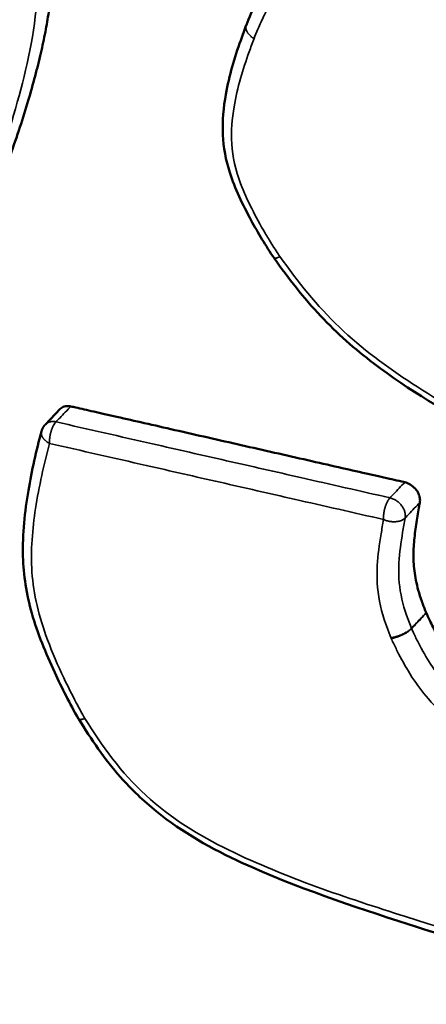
# Model space of a CAD drawing. Header units: inches. Extents: x 1.3 to 22.7, y 0.2 to 18.2.
# Tile 30 of 65: x 7.185 to 7.315, y 13.435 to 13.75. Entities that reach past the tile are written whole.
import ezdxf

# ---------------------------------------------------------------- set-up
doc = ezdxf.new("R2010")
doc.units = ezdxf.units.IN
doc.header["$LTSCALE"] = 0.833333
doc.header["$MEASUREMENT"] = 0
doc.layers.add('Visible (ANSI)', color=7, linetype='Continuous', lineweight=50)
doc.layers.add('Visible Narrow (ANSI)', color=7, linetype='Continuous', lineweight=35)

msp = doc.modelspace()

# ---------------------------------------------------------------- linework, layer by layer
at = {"layer": 'Visible (ANSI)'}
for p, q in [((7.25711, 13.74847), (7.25713, 13.74852)), ((7.26604, 13.67393), (7.26599, 13.674)), ((7.19286, 13.62078), (7.1976, 13.62574))]:
    msp.add_line(p, q, dxfattribs=at)
at = {"layer": 'Visible (ANSI)', "flags": 128}
for points in [[(7.19161, 13.61855, -0.006283), (7.19165, 13.61871, -0.011962), (7.19168, 13.6188, -0.000601), (7.19176, 13.61902, -0.006283), (7.19176, 13.61904, -0.006291), (7.19181, 13.61916, -0.006288), (7.19186, 13.61928, -0.006296), (7.19191, 13.6194, -0.006293), (7.19197, 13.61952, -0.006301), (7.19203, 13.61963, -0.006298), (7.19209, 13.61974, -0.006306), (7.19216, 13.61986, -0.006303), (7.19222, 13.61997, -0.00631), (7.19229, 13.62007, -0.006308), (7.19237, 13.62018, -0.006314), (7.19244, 13.62029, -0.006312), (7.19252, 13.62039, -0.006318), (7.19253, 13.62041, -0.000607), (7.19268, 13.62059, -0.01203), (7.19274, 13.62065, -0.006318), (7.19286, 13.62078)], [(7.20353, 13.52657, -0.000344), (7.20352, 13.52658, -0.000687), (7.20352, 13.52658, -0.000002), (7.20351, 13.52659, -0.000343), (7.20351, 13.52659, -0.000344), (7.20351, 13.5266, -0.000344), (7.2035, 13.5266, -0.000344), (7.2035, 13.52661, -0.000344), (7.2035, 13.52662, -0.000344), (7.20349, 13.52662, -0.000344), (7.20349, 13.52663, -0.000344), (7.20348, 13.52663, -0.000344), (7.20348, 13.52664, -0.000344), (7.20348, 13.52665, -0.000344), (7.20347, 13.52665, -0.000344), (7.20347, 13.52666, -0.000344), (7.20347, 13.52667, -0.000345), (7.20347, 13.52667, -0.000002), (7.20346, 13.52668, -0.000687), (7.20346, 13.52668, -0.000344), (7.20345, 13.52669)]]:
    msp.add_lwpolyline(points, format="xyb", dxfattribs=at)
at = {"layer": 'Visible (ANSI)'}
for points, knots in [([(7.17347, 13.83775), (7.17351, 13.83768), (7.17368, 13.8374), (7.17432, 13.83626), (7.17565, 13.83386), (7.17771, 13.82994), (7.18028, 13.82478), (7.18314, 13.81861), (7.1861, 13.81163), (7.18895, 13.80405), (7.19152, 13.79605), (7.19363, 13.78765), (7.19501, 13.77869), (7.19537, 13.77082), (7.19516, 13.76405), (7.19471, 13.75847), (7.19395, 13.7525), (7.19285, 13.74612), (7.1914, 13.73929), (7.18957, 13.73195), (7.18734, 13.72407), (7.18468, 13.71561), (7.18159, 13.70653), (7.17928, 13.70032), (7.17809, 13.69708)], [0.0001075, 0.0001075, 0.0001075, 0.0001075, 0.0006655, 0.002605, 0.0099674, 0.0214148, 0.0362851, 0.053931, 0.0737244, 0.0950643, 0.1173883, 0.1404478, 0.1651381, 0.1927658, 0.2081225, 0.2247431, 0.2428063, 0.2624898, 0.2839691, 0.3074176, 0.3330063, 0.3609043, 0.3912785, 0.4242943, 0.4242943, 0.4242943, 0.4242943]), ([(7.25713, 13.74852), (7.25805, 13.75091), (7.25909, 13.75329), (7.26239, 13.76041), (7.26482, 13.76511), (7.26977, 13.77237), (7.27199, 13.77505), (7.27437, 13.77752)], [0, 0, 0, 0, 0.01807225, 0.01807225, 0.05554044, 0.05554044, 0.08001674, 0.08001674, 0.08001674, 0.08001674]), ([(7.26599, 13.674), (7.26327, 13.67794), (7.26085, 13.68203), (7.25592, 13.6911), (7.2535, 13.69617), (7.25053, 13.70531), (7.24979, 13.70941), (7.24939, 13.71784), (7.24983, 13.72218), (7.25165, 13.73235), (7.25335, 13.73805), (7.25589, 13.74523), (7.2565, 13.74686), (7.25711, 13.74847)], [0, 0, 0, 0, 0.0267138, 0.0267138, 0.0586042, 0.0586042, 0.0832842, 0.0832842, 0.1114588, 0.1114588, 0.1524448, 0.1524448, 0.1646901, 0.1646901, 0.1646901, 0.1646901]), ([(7.36256, 13.60201), (7.35281, 13.60705), (7.34313, 13.61231), (7.32138, 13.62462), (7.30916, 13.6317), (7.29184, 13.64486), (7.2861, 13.64994), (7.27542, 13.66121), (7.27058, 13.66753), (7.26604, 13.67393)], [0, 0, 0, 0, 0.0620598, 0.0620598, 0.1405559, 0.1405559, 0.1822309, 0.1822309, 0.2259546, 0.2259546, 0.2259546, 0.2259546]), ([(6.33867, 13.65974), (6.33972, 13.65952), (6.34435, 13.65855), (6.35578, 13.65592), (6.37685, 13.65088), (6.4096, 13.64268), (6.45612, 13.63067), (6.50452, 13.61786), (6.55178, 13.60515), (6.59426, 13.59362), (6.64187, 13.58058), (6.69487, 13.56595), (6.75323, 13.54971), (6.84028, 13.52534), (7.00939, 13.47759), (7.21004, 13.42011), (7.41424, 13.3606), (7.53832, 13.32391), (7.63191, 13.2958), (7.69568, 13.2764), (7.75394, 13.25843), (7.79089, 13.2467), (7.80828, 13.24118)], [0, 0, 0, 0, 0.009513, 0.041989, 0.103346, 0.199513, 0.336424, 0.520017, 0.631176, 0.756234, 0.895932, 1.051016, 1.221724, 1.406292, 1.807929, 2.677688, 3.109515, 3.515113, 3.702409, 3.876348, 4.034665, 4.175099, 4.175099, 4.175099, 4.175099]), ([(7.1976, 13.62574), (7.1976, 13.62574), (7.1976, 13.62574), (7.19795, 13.6261), (7.19839, 13.62636), (7.1992, 13.62661), (7.19955, 13.62666), (7.20026, 13.62668), (7.20063, 13.62664), (7.201, 13.62655)], [0.00493381, 0.00493381, 0.00493381, 0.00493381, 0.00496118, 0.00496118, 0.00992237, 0.00992237, 0.01305911, 0.01305911, 0.01619585, 0.01619585, 0.01619585, 0.01619585]), ([(7.201, 13.62655), (7.20154, 13.62643), (7.20295, 13.62611), (7.20539, 13.62556), (7.20845, 13.62486), (7.21194, 13.62407), (7.21733, 13.62284), (7.2248, 13.62115), (7.23806, 13.61813), (7.25551, 13.61417), (7.27298, 13.6102), (7.2863, 13.60717), (7.29381, 13.60547), (7.29922, 13.60423), (7.30274, 13.60344), (7.30555, 13.6028), (7.30718, 13.60243), (7.30777, 13.60229)], [0.0093612, 0.0093612, 0.0093612, 0.0093612, 0.0138696, 0.0211787, 0.029788, 0.0395795, 0.0504347, 0.0748641, 0.1021304, 0.1613912, 0.220652, 0.2479183, 0.2723476, 0.2832029, 0.2929944, 0.3016037, 0.3065367, 0.3065367, 0.3065367, 0.3065367]), ([(7.20345, 13.52669), (7.20064, 13.53152), (7.19816, 13.53645), (7.19296, 13.54766), (7.19038, 13.55401), (7.18677, 13.56649), (7.18586, 13.57268), (7.1855, 13.58586), (7.18627, 13.59286), (7.18851, 13.60608), (7.18997, 13.61238), (7.19161, 13.61855)], [0, 0, 0, 0, 0.0318314, 0.0318314, 0.071911, 0.071911, 0.11016, 0.11016, 0.1571151, 0.1571151, 0.2020714, 0.2020714, 0.2020714, 0.2020714]), ([(7.30777, 13.60229), (7.30836, 13.60216), (7.30896, 13.60191), (7.3101, 13.60122), (7.31062, 13.60079), (7.31153, 13.59979), (7.3119, 13.59923), (7.31239, 13.59817), (7.31253, 13.59769), (7.31268, 13.59674), (7.31268, 13.59628), (7.3126, 13.59585)], [0, 0, 0, 0, 0.00496118, 0.00496118, 0.00992237, 0.00992237, 0.01488355, 0.01488355, 0.01892187, 0.01892187, 0.02296019, 0.02296019, 0.02296019, 0.02296019]), ([(7.3126, 13.59585), (7.31245, 13.59506), (7.31214, 13.59339), (7.31155, 13.58986), (7.31103, 13.58619), (7.31067, 13.58245), (7.31053, 13.57967), (7.31057, 13.57686), (7.31081, 13.57395), (7.3113, 13.57091), (7.31209, 13.56767), (7.31317, 13.56421), (7.31412, 13.56184), (7.31461, 13.56061)], [0.0160976, 0.0160976, 0.0160976, 0.0160976, 0.0234751, 0.0317156, 0.0489692, 0.0573741, 0.0655892, 0.0737525, 0.0820195, 0.0905646, 0.099577, 0.1092555, 0.1196312, 0.1196312, 0.1196312, 0.1196312]), ([(7.31461, 13.56061), (7.31462, 13.56059), (7.31463, 13.56057), (7.31465, 13.56053), (7.31466, 13.56051), (7.31467, 13.56049)], [0, 0, 0, 0, 0.0001771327, 0.0001771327, 0.0003542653, 0.0003542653, 0.0003542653, 0.0003542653]), ([(7.31467, 13.56049), (7.31467, 13.56048), (7.31471, 13.56037), (7.31491, 13.55992), (7.31536, 13.55893), (7.31612, 13.55735), (7.31716, 13.55531), (7.31845, 13.55294), (7.31999, 13.55034), (7.32174, 13.54764), (7.3237, 13.54492), (7.32591, 13.54225), (7.3285, 13.53966), (7.33101, 13.53764), (7.3333, 13.53608), (7.33525, 13.53487), (7.3374, 13.53368), (7.33978, 13.53249), (7.3424, 13.5313), (7.34529, 13.53011), (7.34845, 13.52891), (7.35193, 13.52771), (7.35571, 13.52649), (7.35835, 13.52572), (7.35972, 13.52532)], [0.0001831, 0.0001831, 0.0001831, 0.0001831, 0.0002735, 0.001068, 0.0040655, 0.008685, 0.0146238, 0.0215852, 0.0292812, 0.0374372, 0.0457978, 0.0542265, 0.0630041, 0.0725984, 0.0778722, 0.0835555, 0.0897192, 0.0964334, 0.103767, 0.1117871, 0.1205593, 0.1301476, 0.1406148, 0.1519716, 0.1519716, 0.1519716, 0.1519716]), ([(7.42553, 13.4422), (7.42209, 13.44197), (7.41857, 13.44183), (7.40455, 13.44146), (7.39385, 13.44157), (7.35848, 13.44559), (7.33349, 13.45313), (7.29108, 13.4667), (7.27323, 13.47265), (7.24624, 13.48498), (7.23671, 13.49028), (7.22423, 13.50041), (7.2204, 13.50408), (7.21177, 13.51374), (7.2075, 13.52016), (7.20353, 13.52657)], [0, 0, 0, 0, 0.0228102, 0.0228102, 0.0913423, 0.0913423, 0.2450186, 0.2450186, 0.3560892, 0.3560892, 0.4163101, 0.4163101, 0.4453865, 0.4453865, 0.4882172, 0.4882172, 0.4882172, 0.4882172])]:
    msp.add_open_spline(points, degree=3, knots=knots, dxfattribs=at)
at = {"layer": 'Visible Narrow (ANSI)', "flags": 128}
for points in [[(7.25958, 13.74415, -0.01147), (7.25922, 13.74437, -0.020667), (7.25903, 13.74451, -0.001939), (7.2586, 13.74485, -0.011402), (7.25853, 13.74491, -0.012828), (7.25831, 13.74512, -0.012281), (7.25809, 13.74534, -0.014184), (7.2579, 13.74556, -0.013481), (7.25771, 13.7458, -0.01591), (7.25756, 13.74602, -0.015051), (7.25741, 13.74626, -0.018013), (7.25729, 13.74649, -0.017025), (7.25718, 13.74673, -0.020414), (7.25711, 13.74696, -0.019377), (7.25704, 13.7472, -0.022885), (7.257, 13.74743, -0.021939), (7.25699, 13.74766, -0.024994), (7.25699, 13.74777, -0.008086), (7.25701, 13.74811, -0.042424), (7.25704, 13.74826, -0.024913), (7.25713, 13.74852)], [(7.25711, 13.74847, 0.024853), (7.25703, 13.74822, 0.042337), (7.257, 13.74806, 0.00805), (7.25698, 13.74773, 0.024934), (7.25698, 13.74762, 0.021889), (7.257, 13.74739, 0.022833), (7.25704, 13.74716, 0.019334), (7.2571, 13.74692, 0.020369), (7.25718, 13.7467, 0.016985), (7.25729, 13.74645, 0.017972), (7.25741, 13.74623, 0.015012), (7.25756, 13.74599, 0.015872), (7.25771, 13.74577, 0.013441), (7.2579, 13.74554, 0.014145), (7.25809, 13.74533, 0.012239), (7.25831, 13.7451, 0.012787), (7.25853, 13.7449, 0.011355), (7.2586, 13.74484, 0.001923), (7.25903, 13.74451, 0.020584), (7.25922, 13.74437, 0.011422), (7.25958, 13.74415)], [(7.26787, 13.67444, -0.003964), (7.26767, 13.67435, -0.007368), (7.26757, 13.6743, -0.000247), (7.26731, 13.67419, -0.003893), (7.26729, 13.67418, -0.005217), (7.26717, 13.67413, -0.004664), (7.26703, 13.67408, -0.006581), (7.26693, 13.67404, -0.005762), (7.2668, 13.674, -0.008643), (7.26671, 13.67398, -0.007382), (7.2666, 13.67395, -0.01191), (7.26651, 13.67393, -0.009899), (7.26642, 13.67391, -0.017351), (7.26635, 13.6739, -0.014155), (7.26626, 13.6739, -0.026714), (7.26621, 13.6739, -0.022399), (7.26614, 13.67391, -0.041955), (7.26611, 13.67392, -0.022619), (7.26605, 13.67394, -0.07566), (7.26602, 13.67396, -0.044715), (7.26599, 13.674)], [(7.26604, 13.67393, 0.046185), (7.26607, 13.6739, 0.078716), (7.26609, 13.67388, 0.024068), (7.26615, 13.67386, 0.042775), (7.26618, 13.67385, 0.021682), (7.26625, 13.67385, 0.026291), (7.2663, 13.67385, 0.013443), (7.26638, 13.67386, 0.01671), (7.26645, 13.67387, 0.009338), (7.26654, 13.67389, 0.011326), (7.26662, 13.67391, 0.006935), (7.26673, 13.67394, 0.008156), (7.26682, 13.67398, 0.005396), (7.26695, 13.67402, 0.00618), (7.26705, 13.67406, 0.004358), (7.26718, 13.67412, 0.004883), (7.2673, 13.67417, 0.00363), (7.26732, 13.67417, 0.000216), (7.26757, 13.67429, 0.006886), (7.26768, 13.67434, 0.003699), (7.26787, 13.67444)], [(7.19626, 13.62159, 0.010686), (7.196, 13.62165, 0.019419), (7.19586, 13.62167, 0.00168), (7.19552, 13.6217, 0.010678), (7.19546, 13.62171, 0.011573), (7.19527, 13.62171, 0.011274), (7.19508, 13.62171, 0.012224), (7.19489, 13.6217, 0.011914), (7.1947, 13.62168, 0.012887), (7.19452, 13.62165, 0.012579), (7.19434, 13.62161, 0.013528), (7.19417, 13.62157, 0.013239), (7.194, 13.62151, 0.014107), (7.19384, 13.62145, 0.013856), (7.19368, 13.62137, 0.01458), (7.19353, 13.62129, 0.014384), (7.19338, 13.62121, 0.014901), (7.19333, 13.62117, 0.003131), (7.1931, 13.62101, 0.026692), (7.19301, 13.62093, 0.014865), (7.19286, 13.62078)], [(7.1942, 13.61471, -0.009559), (7.19418, 13.61518, -0.018318), (7.19418, 13.61543, -0.001387), (7.19421, 13.61609, -0.009447), (7.19422, 13.61619, -0.008422), (7.19426, 13.61659, -0.008674), (7.19431, 13.61698, -0.008232), (7.19438, 13.61737, -0.008295), (7.19447, 13.61777, -0.008372), (7.19456, 13.61816, -0.008254), (7.19467, 13.61855, -0.00886), (7.19479, 13.61892, -0.008546), (7.19492, 13.61929, -0.009771), (7.19506, 13.61963, -0.009212), (7.19521, 13.61999, -0.011249), (7.19536, 13.62029, -0.01036), (7.19554, 13.62061, -0.01355), (7.1956, 13.6207, -0.002824), (7.19589, 13.62115, -0.026467), (7.19601, 13.62131, -0.013816), (7.19626, 13.62159)], [(7.19161, 13.61855, 0.02402), (7.19156, 13.6183, 0.041101), (7.19154, 13.61816, 0.007568), (7.19155, 13.61785, 0.024103), (7.19156, 13.61775, 0.021259), (7.1916, 13.61754, 0.022152), (7.19165, 13.61733, 0.01885), (7.19173, 13.61712, 0.019837), (7.19182, 13.61691, 0.016602), (7.19193, 13.6167, 0.017554), (7.19206, 13.6165, 0.014683), (7.19221, 13.61629, 0.015523), (7.19237, 13.6161, 0.013128), (7.19256, 13.61589, 0.013827), (7.19274, 13.61571, 0.011913), (7.19296, 13.61552, 0.012469), (7.19318, 13.61534, 0.010996), (7.19325, 13.6153, 0.001806), (7.19367, 13.61501, 0.019948), (7.19385, 13.61489, 0.011058), (7.1942, 13.61471)], [(7.30306, 13.5973, 0.013667), (7.30281, 13.59701, 0.026229), (7.3027, 13.59685, 0.002768), (7.30241, 13.59641, 0.0134), (7.30235, 13.59631, 0.010216), (7.30217, 13.59599, 0.011103), (7.30203, 13.59568, 0.009076), (7.30187, 13.59533, 0.009632), (7.30174, 13.59499, 0.008414), (7.3016, 13.59461, 0.008727), (7.30149, 13.59424, 0.008125), (7.30138, 13.59385, 0.008242), (7.30128, 13.59346, 0.008165), (7.3012, 13.59306, 0.008103), (7.30113, 13.59266, 0.008541), (7.30107, 13.59227, 0.008291), (7.30103, 13.59187, 0.009307), (7.30102, 13.59177, 0.001348), (7.30099, 13.5911, 0.018071), (7.30099, 13.59085, 0.009417), (7.30101, 13.59038)], [(7.30789, 13.59085, 0.02302), (7.30795, 13.59133, 0.040206), (7.30796, 13.59161, 0.007152), (7.3079, 13.59222, 0.022845), (7.30787, 13.59241, 0.019659), (7.30777, 13.59283, 0.02053), (7.30764, 13.59323, 0.018091), (7.30746, 13.59365, 0.01874), (7.30727, 13.59404, 0.017088), (7.30703, 13.59443, 0.017497), (7.30677, 13.5948, 0.016608), (7.30648, 13.59517, 0.016777), (7.30616, 13.59551, 0.016623), (7.30583, 13.59583, 0.016555), (7.30547, 13.59613, 0.01713), (7.30509, 13.5964, 0.016823), (7.3047, 13.59665, 0.018148), (7.30454, 13.59673, 0.004709), (7.30389, 13.59704, 0.032603), (7.3036, 13.59715, 0.018293), (7.30306, 13.5973)], [(7.30101, 13.59038, 0.012035), (7.30148, 13.59018, 0.022176), (7.30175, 13.59009, 0.002141), (7.3024, 13.58991, 0.011941), (7.30252, 13.58987, 0.011786), (7.30292, 13.58979, 0.011744), (7.30332, 13.58973, 0.01215), (7.30372, 13.58969, 0.011914), (7.30412, 13.58966, 0.012917), (7.3045, 13.58966, 0.01247), (7.3049, 13.58968, 0.014153), (7.30526, 13.58971, 0.013464), (7.30564, 13.58977, 0.015957), (7.30598, 13.58984, 0.014993), (7.30633, 13.58994, 0.018445), (7.30663, 13.59004, 0.017191), (7.30694, 13.59018, 0.021695), (7.30707, 13.59024, 0.006571), (7.30747, 13.59048, 0.039242), (7.30763, 13.5906, 0.021954), (7.30789, 13.59085)], [(7.30335, 13.55262, 0.008432), (7.3038, 13.55268, 0.016393), (7.30404, 13.55272, 0.001092), (7.30468, 13.55287, 0.00832), (7.30477, 13.55289, 0.007214), (7.30515, 13.553, 0.007499), (7.30552, 13.55311, 0.00696), (7.3059, 13.55324, 0.007064), (7.30628, 13.55338, 0.007003), (7.30665, 13.55353, 0.006943), (7.30702, 13.55369, 0.00735), (7.30737, 13.55386, 0.007117), (7.30773, 13.55404, 0.008058), (7.30805, 13.55422, 0.007611), (7.30839, 13.55441, 0.009253), (7.30868, 13.5546, 0.00851), (7.30898, 13.55481, 0.011173), (7.30906, 13.55486, 0.001968), (7.3095, 13.55521, 0.022274), (7.30965, 13.55533, 0.011406), (7.30992, 13.5556)], [(7.30997, 13.55548, -0.010852), (7.3097, 13.55521, -0.021286), (7.30955, 13.55508, -0.001791), (7.30911, 13.55473, -0.010628), (7.30904, 13.55467, -0.008088), (7.30873, 13.55446, -0.008797), (7.30845, 13.55427, -0.007242), (7.30811, 13.55407, -0.007664), (7.30779, 13.55389, -0.006782), (7.30744, 13.5537, -0.006999), (7.30709, 13.55353, -0.00663), (7.30672, 13.55336, -0.00668), (7.30635, 13.5532, -0.006763), (7.30598, 13.55305, -0.006653), (7.3056, 13.55291, -0.007201), (7.30524, 13.55279, -0.006914), (7.30485, 13.55268, -0.008022), (7.30477, 13.55265, -0.001019), (7.30413, 13.55249, -0.015867), (7.3039, 13.55244, -0.008132), (7.30345, 13.55237)], [(7.2055, 13.52677, -0.005319), (7.2053, 13.5267, -0.009803), (7.20518, 13.52667, -0.000439), (7.20491, 13.52659, -0.005238), (7.20489, 13.52659, -0.00687), (7.20475, 13.52656, -0.006207), (7.20461, 13.52653, -0.008494), (7.20449, 13.52651, -0.007557), (7.20436, 13.52649, -0.010837), (7.20425, 13.52648, -0.009489), (7.20413, 13.52647, -0.014293), (7.20404, 13.52647, -0.012361), (7.20393, 13.52647, -0.01945), (7.20386, 13.52648, -0.016821), (7.20377, 13.52649, -0.026921), (7.2037, 13.52651, -0.023927), (7.20363, 13.52654, -0.036357), (7.2036, 13.52656, -0.016193), (7.20352, 13.52661, -0.062027), (7.20349, 13.52663, -0.037114), (7.20345, 13.52669)], [(7.20353, 13.52657, 0.039319), (7.20357, 13.52652, 0.065738), (7.20359, 13.52649, 0.017919), (7.20366, 13.52645, 0.038158), (7.20369, 13.52644, 0.0238), (7.20376, 13.52642, 0.027152), (7.20383, 13.52641, 0.016202), (7.20391, 13.5264, 0.019024), (7.20399, 13.52639, 0.011704), (7.20409, 13.5264, 0.01369), (7.20418, 13.5264, 0.008893), (7.20429, 13.52642, 0.010234), (7.20439, 13.52644, 0.007031), (7.20452, 13.52646, 0.007944), (7.20464, 13.52649, 0.005744), (7.20478, 13.52652, 0.006381), (7.20491, 13.52656, 0.004827), (7.20493, 13.52657, 0.000375), (7.20519, 13.52665, 0.009064), (7.2053, 13.52669, 0.004907), (7.2055, 13.52677)]]:
    msp.add_lwpolyline(points, format="xyb", dxfattribs=at)
at = {"layer": 'Visible Narrow (ANSI)'}
for points, knots in [([(7.17332, 13.69216), (7.17712, 13.70242), (7.18081, 13.71288), (7.18691, 13.73463), (7.18947, 13.74584), (7.19027, 13.75794), (7.19077, 13.7654), (7.19049, 13.77339), (7.18668, 13.7936), (7.1822, 13.80536), (7.17555, 13.81976), (7.17416, 13.82262), (7.17201, 13.82679), (7.17131, 13.82812), (7.16998, 13.83058), (7.16931, 13.8318), (7.16868, 13.83287)], [-0.4116767, -0.4116767, -0.4116767, -0.4116767, -0.3070688, -0.3070688, -0.2029354, -0.2029354, -0.2029354, -0.138847, -0.138847, -0.0441319, -0.0441319, -0.0205533, -0.0205533, -0.0094691, -0.0094691, -0.0001064, -0.0001064, -0.0001064, -0.0001064]), ([(7.25958, 13.74415), (7.25998, 13.74517), (7.2604, 13.74617), (7.26149, 13.74872), (7.26217, 13.75025), (7.26373, 13.75355), (7.26461, 13.75532), (7.26775, 13.76122), (7.27025, 13.76518), (7.27326, 13.7687), (7.2763, 13.77226), (7.27975, 13.77542), (7.28703, 13.78137), (7.29087, 13.78415), (7.29473, 13.78685)], [0.0000511, 0.0000511, 0.0000511, 0.0000511, 0.0104306, 0.0104306, 0.0264074, 0.0264074, 0.0453259, 0.0453259, 0.0906519, 0.0906519, 0.0906519, 0.1364558, 0.1364558, 0.182227, 0.182227, 0.182227, 0.182227]), ([(7.26787, 13.67444), (7.26745, 13.67504), (7.26705, 13.67565), (7.26618, 13.67699), (7.26571, 13.67772), (7.26453, 13.67962), (7.26382, 13.68078), (7.2601, 13.68712), (7.25737, 13.69237), (7.25368, 13.70203), (7.25268, 13.70636), (7.25243, 13.71047), (7.25217, 13.71459), (7.25254, 13.71855), (7.25425, 13.72852), (7.256, 13.73429), (7.25853, 13.74134), (7.25905, 13.74274), (7.25958, 13.74415)], [0.0001256, 0.0001256, 0.0001256, 0.0001256, 0.0055502, 0.0055502, 0.0120515, 0.0120515, 0.0222874, 0.0222874, 0.0672915, 0.0672915, 0.1025993, 0.1025993, 0.1025993, 0.137907, 0.137907, 0.1943994, 0.1943994, 0.2086074, 0.2086074, 0.2086074, 0.2086074]), ([(7.36255, 13.60413), (7.35765, 13.60666), (7.35277, 13.60926), (7.34399, 13.61403), (7.34008, 13.61618), (7.32745, 13.62326), (7.31875, 13.62828), (7.31027, 13.63378), (7.30205, 13.6391), (7.29406, 13.64502), (7.27971, 13.65871), (7.27353, 13.66647), (7.26787, 13.67444)], [0.0000315, 0.0000315, 0.0000315, 0.0000315, 0.0416376, 0.0416376, 0.07513, 0.07513, 0.1502601, 0.1502601, 0.1502601, 0.2230038, 0.2230038, 0.2956208, 0.2956208, 0.2956208, 0.2956208]), ([(6.33138, 13.65092), (6.34276, 13.64854), (6.3542, 13.64574), (6.37632, 13.64034), (6.38701, 13.63766), (6.43347, 13.62587), (6.46935, 13.6164), (6.5644, 13.59095), (6.62376, 13.57466), (6.80303, 13.52492), (6.9238, 13.49073), (7.04571, 13.45587), (7.16876, 13.42069), (7.29297, 13.38476), (7.48744, 13.32753), (7.55689, 13.3069), (7.68472, 13.26819), (7.74299, 13.25018), (7.80149, 13.23159)], [0.000036, 0.000036, 0.000036, 0.000036, 0.103167, 0.103167, 0.199283, 0.199283, 0.519716, 0.519716, 1.043576, 1.043576, 2.087153, 2.087153, 2.087153, 3.130842, 3.130842, 3.701923, 3.701923, 4.174523, 4.174523, 4.174523, 4.174523]), ([(7.80246, 13.23435), (7.74397, 13.25294), (7.68567, 13.27095), (7.55782, 13.30965), (7.48837, 13.33027), (7.29389, 13.38749), (7.16968, 13.4234), (7.04662, 13.45858), (6.92472, 13.49342), (6.80394, 13.5276), (6.62466, 13.57732), (6.5653, 13.5936), (6.47023, 13.61904), (6.43435, 13.62851), (6.38788, 13.6403), (6.37718, 13.64299), (6.35504, 13.64839), (6.34354, 13.65119), (6.33216, 13.65357)], [-4.174531, -4.174531, -4.174531, -4.174531, -3.701923, -3.701923, -3.130842, -3.130842, -2.087153, -2.087153, -2.087153, -1.043576, -1.043576, -0.519716, -0.519716, -0.199283, -0.199283, -0.103167, -0.103167, 0, 0, 0, 0]), ([(7.19626, 13.62159), (7.19665, 13.62201), (7.19705, 13.62242), (7.19744, 13.62283), (7.19804, 13.62345), (7.19863, 13.62407), (7.19982, 13.62531), (7.20041, 13.62593), (7.201, 13.62655)], [-0.0254, -0.0254, -0.0254, -0.0254, -0.01905, -0.01905, -0.01905, -0.009525, -0.009525, 0, 0, 0, 0]), ([(7.30306, 13.5973), (7.29352, 13.59947), (7.28399, 13.60164), (7.26656, 13.6056), (7.25867, 13.6074), (7.25078, 13.60919), (7.2429, 13.61098), (7.23503, 13.61277), (7.21685, 13.61691), (7.20655, 13.61925), (7.19626, 13.62159)], [-0.3065367, -0.3065367, -0.3065367, -0.3065367, -0.2271953, -0.2271953, -0.1613912, -0.1613912, -0.1613912, -0.0955871, -0.0955871, -0.0093612, -0.0093612, -0.0093612, -0.0093612]), ([(7.2055, 13.52677), (7.20506, 13.52752), (7.20464, 13.52828), (7.20372, 13.52996), (7.20322, 13.53088), (7.20134, 13.53442), (7.20002, 13.53706), (7.19685, 13.54375), (7.19509, 13.54782), (7.19083, 13.55919), (7.18902, 13.56656), (7.18857, 13.57356), (7.18812, 13.58057), (7.18872, 13.58732), (7.19081, 13.60103), (7.1924, 13.60792), (7.1942, 13.61471)], [0.0002208, 0.0002208, 0.0002208, 0.0002208, 0.0068618, 0.0068618, 0.0148906, 0.0148906, 0.0376557, 0.0376557, 0.0723145, 0.0723145, 0.1332447, 0.1332447, 0.1332447, 0.194175, 0.194175, 0.2604317, 0.2604317, 0.2604317, 0.2604317]), ([(7.1942, 13.61471), (7.20449, 13.61236), (7.21479, 13.61002), (7.23297, 13.60588), (7.24085, 13.60408), (7.24873, 13.60229), (7.25661, 13.60049), (7.26451, 13.59869), (7.28193, 13.59473), (7.29147, 13.59255), (7.30101, 13.59038)], [0.0093612, 0.0093612, 0.0093612, 0.0093612, 0.0955871, 0.0955871, 0.1613912, 0.1613912, 0.1613912, 0.2271953, 0.2271953, 0.3065367, 0.3065367, 0.3065367, 0.3065367]), ([(7.30777, 13.60229), (7.30718, 13.60167), (7.30659, 13.60105), (7.30542, 13.5998), (7.30483, 13.59917), (7.30424, 13.59855), (7.30385, 13.59813), (7.30345, 13.59772), (7.30306, 13.5973)], [0, 0, 0, 0, 0.009525, 0.009525, 0.01905, 0.01905, 0.01905, 0.0254, 0.0254, 0.0254, 0.0254]), ([(7.30789, 13.59085), (7.30828, 13.59127), (7.30868, 13.59168), (7.30907, 13.5921), (7.30966, 13.59272), (7.31024, 13.59335), (7.31142, 13.5946), (7.31201, 13.59522), (7.3126, 13.59585)], [-0.0254, -0.0254, -0.0254, -0.0254, -0.01905, -0.01905, -0.01905, -0.009525, -0.009525, 0, 0, 0, 0]), ([(7.30101, 13.59038), (7.30072, 13.58884), (7.30045, 13.5873), (7.29966, 13.58243), (7.29919, 13.57908), (7.29899, 13.57563), (7.29879, 13.57198), (7.29896, 13.56813), (7.30047, 13.56035), (7.30181, 13.55646), (7.30335, 13.55262)], [0.0164264, 0.0164264, 0.0164264, 0.0164264, 0.0308245, 0.0308245, 0.061649, 0.061649, 0.061649, 0.0943267, 0.0943267, 0.126833, 0.126833, 0.126833, 0.126833]), ([(7.30992, 13.5556), (7.30838, 13.55944), (7.30725, 13.56278), (7.3059, 13.56974), (7.30574, 13.57317), (7.30593, 13.57657), (7.30612, 13.57979), (7.30657, 13.58306), (7.30734, 13.58783), (7.30761, 13.58934), (7.30789, 13.59085)], [-0.126833, -0.126833, -0.126833, -0.126833, -0.0943267, -0.0943267, -0.061649, -0.061649, -0.061649, -0.0308245, -0.0308245, -0.0164264, -0.0164264, -0.0164264, -0.0164264]), ([(7.31461, 13.56061), (7.31403, 13.55999), (7.31344, 13.55936), (7.31227, 13.55811), (7.31168, 13.55748), (7.31109, 13.55686), (7.3107, 13.55644), (7.31031, 13.55602), (7.30992, 13.5556)], [0, 0, 0, 0, 0.009525, 0.009525, 0.01905, 0.01905, 0.01905, 0.0254, 0.0254, 0.0254, 0.0254]), ([(7.30997, 13.55548), (7.31036, 13.5559), (7.31075, 13.55631), (7.31114, 13.55673), (7.31173, 13.55736), (7.31232, 13.55798), (7.31349, 13.55924), (7.31408, 13.55986), (7.31467, 13.56049)], [-0.0254, -0.0254, -0.0254, -0.0254, -0.01905, -0.01905, -0.01905, -0.009525, -0.009525, 0, 0, 0, 0]), ([(7.30997, 13.55548), (7.30996, 13.5555), (7.30995, 13.55552), (7.30993, 13.55556), (7.30993, 13.55558), (7.30992, 13.5556)], [0, 0, 0, 0, 0.0003542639, 0.0003542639, 0.0007085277, 0.0007085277, 0.0007085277, 0.0007085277]), ([(7.35504, 13.52028), (7.34865, 13.52216), (7.34255, 13.52411), (7.33359, 13.52814), (7.33062, 13.5297), (7.32795, 13.53151), (7.32527, 13.53333), (7.32287, 13.53542), (7.31745, 13.54162), (7.31456, 13.54626), (7.31187, 13.55146), (7.31161, 13.55197), (7.31109, 13.55303), (7.31083, 13.55357), (7.31037, 13.55458), (7.31018, 13.55498), (7.30997, 13.55548)], [-0.1659957, -0.1659957, -0.1659957, -0.1659957, -0.1130528, -0.1130528, -0.0852524, -0.0852524, -0.0852524, -0.057452, -0.057452, -0.0142561, -0.0142561, -0.0095243, -0.0095243, -0.0045539, -0.0045539, -0.0002004, -0.0002004, -0.0002004, -0.0002004]), ([(7.30335, 13.55262), (7.30336, 13.55258), (7.30338, 13.55253), (7.30342, 13.55245), (7.30343, 13.55241), (7.30345, 13.55237)], [-0.0007085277, -0.0007085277, -0.0007085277, -0.0007085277, -0.0003542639, -0.0003542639, 0, 0, 0, 0]), ([(7.30345, 13.55237), (7.30367, 13.55185), (7.3039, 13.55134), (7.30441, 13.55025), (7.30469, 13.54967), (7.30525, 13.54854), (7.30553, 13.54799), (7.30841, 13.54243), (7.31144, 13.53746), (7.31781, 13.53017), (7.32076, 13.5276), (7.32386, 13.5255), (7.32696, 13.5234), (7.33025, 13.52168), (7.33989, 13.51735), (7.34629, 13.51532), (7.35269, 13.51344)], [0.0002004, 0.0002004, 0.0002004, 0.0002004, 0.0045539, 0.0045539, 0.0095243, 0.0095243, 0.0142561, 0.0142561, 0.057452, 0.057452, 0.0852524, 0.0852524, 0.0852524, 0.1130528, 0.1130528, 0.1659957, 0.1659957, 0.1659957, 0.1659957]), ([(7.42282, 13.44483), (7.41988, 13.44464), (7.41691, 13.44452), (7.41083, 13.44433), (7.40772, 13.44428), (7.40097, 13.44426), (7.39733, 13.44432), (7.38468, 13.44485), (7.3755, 13.44596), (7.34691, 13.4515), (7.32742, 13.45721), (7.30802, 13.46341), (7.28905, 13.46948), (7.26999, 13.47569), (7.24209, 13.48927), (7.23289, 13.49492), (7.21714, 13.50938), (7.21094, 13.51799), (7.2055, 13.52677)], [0.0000489, 0.0000489, 0.0000489, 0.0000489, 0.0260469, 0.0260469, 0.0531141, 0.0531141, 0.0844745, 0.0844745, 0.161487, 0.161487, 0.322974, 0.322974, 0.322974, 0.4811395, 0.4811395, 0.5609047, 0.5609047, 0.6390819, 0.6390819, 0.6390819, 0.6390819])]:
    msp.add_open_spline(points, degree=3, knots=knots, dxfattribs=at)

doc.saveas('drawing.dxf')
